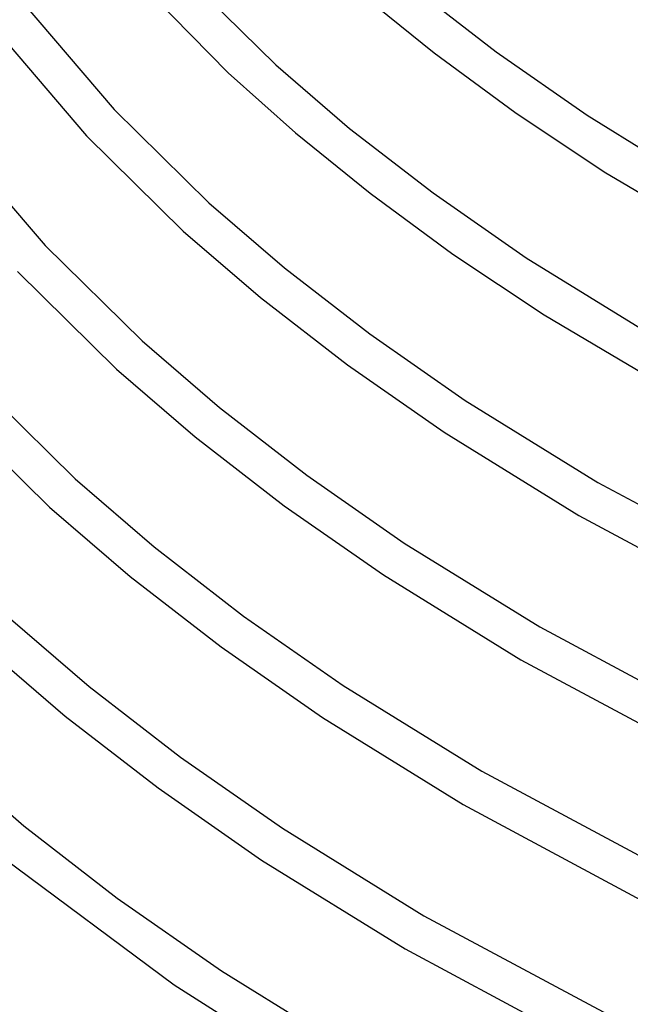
# Model space of a CAD drawing. Header units: millimetres. Extents: x -417 to 417, y -210 to 365.
# Tile 8 of 100: x -323 to -258, y -102 to 2. Entities that reach past the tile are written whole.
import ezdxf

# ---------------------------------------------------------------- set-up
doc = ezdxf.new("R2010")
doc.units = ezdxf.units.MM
doc.layers.add('THICK', color=7, linetype='Continuous')

msp = doc.modelspace()

# ---------------------------------------------------------------- linework, layer by layer
at = {"layer": 'THICK'}
for p, q in [((-310.79, 6.36), (-300.63, -4.01)), ((-305.36, 6.39), (-295.66, -3.16)), ((-286.71, 4.29), (-279.05, -1.91)), ((-281.09, 4.82), (-272.55, -1.8)), ((-322.26, 3.43), (-312.6, -7.87)), ((-325.4, 0.96), (-315.51, -10.61)), ((-279.05, -1.91), (-270.57, -8.15)), ((-272.55, -1.8), (-263.01, -8.45)), ((-300.63, -4.01), (-293.6, -10.29)), ((-295.66, -3.16), (-287.92, -9.83)), ((-312.6, -7.87), (-302.67, -17.64)), ((-270.57, -8.15), (-261.23, -14.38)), ((-263.01, -8.45), (-249.75, -16.65)), ((-293.6, -10.29), (-285.76, -16.64)), ((-287.92, -9.83), (-279.16, -16.61)), ((-329.72, -10.57), (-319.85, -22.12)), ((-315.51, -10.61), (-305.35, -20.61)), ((-261.23, -14.38), (-246.29, -23.22)), ((-285.76, -16.64), (-277.08, -23.03)), ((-279.16, -16.61), (-269.4, -23.42)), ((-302.67, -17.64), (-294.74, -24.47)), ((-305.35, -20.61), (-297.27, -27.57)), ((-319.85, -22.12), (-309.68, -32.13)), ((-277.08, -23.03), (-267.52, -29.41)), ((-269.4, -23.42), (-255.82, -31.81)), ((-294.74, -24.47), (-285.78, -31.41)), ((-322.75, -24.87), (-312.36, -35.09)), ((-297.27, -27.57), (-288.14, -34.64)), ((-267.52, -29.41), (-252.22, -38.47)), ((-285.78, -31.41), (-275.79, -38.38)), ((-309.68, -32.13), (-301.57, -39.11)), ((-312.36, -35.09), (-304.09, -42.21)), ((-288.14, -34.64), (-277.99, -41.72)), ((-327.09, -36.38), (-316.69, -46.61)), ((-329.99, -39.12), (-319.37, -49.58)), ((-301.57, -39.11), (-292.4, -46.21)), ((-275.79, -38.38), (-261.89, -46.98)), ((-304.09, -42.21), (-294.76, -49.45)), ((-277.99, -41.72), (-263.87, -50.45)), ((-292.4, -46.21), (-282.18, -53.35)), ((-316.69, -46.61), (-308.4, -53.75)), ((-261.89, -46.98), (-243.4, -56.91)), ((-319.37, -49.58), (-310.92, -56.86)), ((-294.76, -49.45), (-284.37, -56.69)), ((-263.87, -50.45), (-245.15, -60.5)), ((-282.18, -53.35), (-267.96, -62.14)), ((-308.4, -53.75), (-299.02, -61.02)), ((-284.37, -56.69), (-269.94, -65.61)), ((-310.92, -56.86), (-301.38, -64.25)), ((-323.7, -61.09), (-315.23, -68.39)), ((-299.02, -61.02), (-288.57, -68.31)), ((-267.96, -62.14), (-249.04, -72.3)), ((-326.38, -64.06), (-317.75, -71.5)), ((-301.38, -64.25), (-290.76, -71.66)), ((-269.94, -65.61), (-250.79, -75.9)), ((-315.23, -68.39), (-305.65, -75.82)), ((-288.57, -68.31), (-274.03, -77.3)), ((-317.75, -71.5), (-308, -79.05)), ((-290.76, -71.66), (-276.01, -80.78)), ((-330.71, -75.58), (-322.06, -83.03)), ((-305.65, -75.82), (-294.96, -83.27)), ((-274.03, -77.3), (-254.69, -87.69)), ((-308, -79.05), (-297.15, -86.62)), ((-276.01, -80.78), (-256.42, -91.3)), ((-322.06, -83.03), (-312.27, -90.62)), ((-294.96, -83.27), (-280.11, -92.46)), ((-324.17, -86.42), (-306.29, -99.72)), ((-297.15, -86.62), (-282.07, -95.94)), ((-312.27, -90.62), (-301.35, -98.24)), ((-280.11, -92.46), (-260.34, -103.08)), ((-282.07, -95.94), (-262.07, -106.69)), ((-301.35, -98.24), (-286.18, -107.61)), ((-306.29, -99.72), (-290.03, -110.02))]:
    msp.add_line(p, q, dxfattribs=at)

doc.saveas('drawing.dxf')
